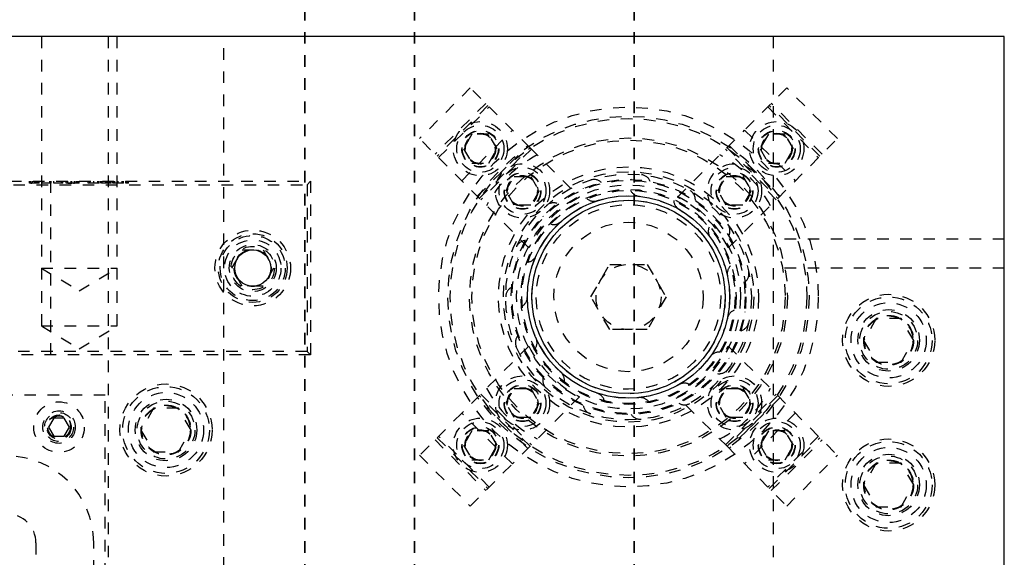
# Model space of a CAD drawing. Header units: inches. Extents: x 220 to 877, y 4 to 174.
# Tile 138 of 256: x 250.37 to 258.88, y 102.91 to 107.55. Entities that reach past the tile are written whole.
import ezdxf

# ---------------------------------------------------------------- set-up
doc = ezdxf.new("R2010")
doc.units = ezdxf.units.IN
doc.header["$LTSCALE"] = 0.5
doc.header["$MEASUREMENT"] = 0
doc.linetypes.add('HIDDEN', pattern=[0.225, 0.15, -0.075])
doc.linetypes.add('PHANTOM', pattern=[0.25, 0.125, -0.025, 0.025, -0.025, 0.025, -0.025])
doc.layers.add('SID-M-H', color=4, linetype='HIDDEN')
doc.layers.add('SID-M-S', color=105, linetype='Continuous')

msp = doc.modelspace()

# ---------------------------------------------------------------- linework, layer by layer
at = {"color": 7, "linetype": 'PHANTOM', "lineweight": 35}
for p, q in [((252.83178, 109.44857), (252.83178, 88.36857)), ((253.78178, 109.44857), (253.78178, 88.36857)), ((255.68178, 109.44857), (255.68178, 88.36857))]:
    msp.add_line(p, q, dxfattribs=at)
at = {"layer": 'SID-M-H'}
for p, q in [((250.55368, 107.40857), (250.55368, 104.90857)), ((251.13178, 107.40857), (251.13178, 90.40857)), ((251.20988, 104.90857), (251.20988, 107.40857)), ((252.13178, 90.40857), (252.13178, 107.40857)), ((256.88178, 107.40857), (256.88178, 90.40857)), ((254.26318, 106.96558), (253.82477, 106.52718)), ((254.7798, 106.44896), (254.26318, 106.96558)), ((257.00039, 106.96558), (256.63579, 106.60099)), ((257.43879, 106.52718), (257.00039, 106.96558)), ((254.39682, 106.83194), (253.95842, 106.39354)), ((254.41521, 106.81356), (253.9768, 106.37515)), ((253.98917, 106.36278), (254.42758, 106.80118)), ((256.83599, 106.80118), (257.27439, 106.36278)), ((257.28677, 106.37515), (256.84836, 106.81356)), ((257.30515, 106.39354), (256.86675, 106.83194)), ((254.18937, 106.16258), (254.62778, 106.60099)), ((254.27798, 106.5652), (254.20581, 106.4402)), ((254.42232, 106.5652), (254.27798, 106.5652)), ((254.49449, 106.4402), (254.42232, 106.5652)), ((256.05617, 106.02136), (256.63579, 106.60099)), ((256.63579, 106.60099), (257.0742, 106.16258)), ((256.84125, 106.5652), (256.76908, 106.4402)), ((256.98558, 106.5652), (256.84125, 106.5652)), ((257.05775, 106.4402), (256.98558, 106.5652)), ((254.76899, 105.58296), (253.82477, 106.52718)), ((254.32301, 106.02894), (254.76142, 106.46734)), ((254.3414, 106.01055), (254.7798, 106.44896)), ((254.7798, 106.44896), (255.2074, 106.02136)), ((256.48376, 106.44896), (256.92217, 106.01055)), ((256.50215, 106.46734), (256.94055, 106.02894)), ((256.92217, 106.01055), (257.43879, 106.52718)), ((254.20581, 106.4402), (254.27798, 106.3152)), ((254.79218, 106.43658), (254.35377, 105.99818)), ((254.42232, 106.3152), (254.49449, 106.4402)), ((256.90979, 105.99818), (256.47139, 106.43658)), ((256.76908, 106.4402), (256.84125, 106.3152)), ((256.98558, 106.3152), (257.05775, 106.4402)), ((254.27798, 106.3152), (254.42232, 106.3152)), ((256.84125, 106.3152), (256.98558, 106.3152)), ((254.57041, 106.07561), (254.64258, 106.20061)), ((254.64258, 106.20061), (254.78692, 106.20061)), ((254.78692, 106.20061), (254.85909, 106.07561)), ((256.40448, 106.07561), (256.47665, 106.20061)), ((256.47665, 106.20061), (256.62099, 106.20061)), ((256.62099, 106.20061), (256.69315, 106.07561)), ((248.88178, 106.15857), (252.88178, 106.15857)), ((248.91178, 106.12857), (252.85178, 106.12857)), ((250.45085, 106.14357), (250.45085, 106.15857)), ((250.46321, 106.14357), (250.46321, 106.15857)), ((250.47724, 106.14357), (250.47724, 106.15857)), ((250.47834, 106.14357), (250.47834, 106.15857)), ((250.49808, 106.14357), (250.49808, 106.15857)), ((250.49915, 106.14357), (250.49915, 106.15857)), ((250.50862, 106.14357), (250.50862, 106.15857)), ((250.53564, 106.14357), (250.50862, 106.14357)), ((250.51342, 106.14357), (250.51342, 106.15857)), ((250.52328, 106.14357), (250.52328, 106.15857)), ((250.53564, 106.14357), (250.53564, 106.15857)), ((250.56038, 106.14357), (250.56038, 106.15857)), ((250.63811, 106.14357), (250.56038, 106.14357)), ((250.62574, 106.14357), (250.62574, 106.15857)), ((250.63178, 106.15857), (250.63178, 104.65857)), ((250.63811, 106.14357), (250.63811, 106.15857)), ((250.66284, 106.14357), (250.66284, 106.15857)), ((250.74057, 106.14357), (250.66284, 106.14357)), ((250.7282, 106.14357), (250.7282, 106.15857)), ((250.74057, 106.14357), (250.74057, 106.15857)), ((250.76884, 106.14357), (250.76884, 106.15857)), ((250.7812, 106.14357), (250.7812, 106.15857)), ((250.81035, 106.14357), (250.81035, 106.15857)), ((250.81433, 106.14357), (250.81433, 106.15857)), ((250.8175, 106.14357), (250.8175, 106.15857)), ((250.83128, 106.14357), (250.8392, 106.14357)), ((250.8392, 106.14357), (250.8392, 106.15857)), ((250.85372, 106.14357), (250.85372, 106.15857)), ((250.8819, 106.14357), (250.85372, 106.14357)), ((250.85407, 106.14357), (250.85407, 106.15857)), ((250.85984, 106.14357), (250.85984, 106.15857)), ((250.86953, 106.14357), (250.86953, 106.15857)), ((250.8819, 106.14357), (250.8819, 106.15857)), ((250.95963, 106.14357), (250.95963, 106.15857)), ((250.972, 106.14357), (250.972, 106.15857)), ((250.97721, 106.14357), (250.97721, 106.15857)), ((251.00678, 106.14357), (251.00678, 106.15857)), ((251.00719, 106.14357), (251.00719, 106.15857)), ((251.04089, 106.14357), (251.04089, 106.15857)), ((251.05326, 106.14357), (251.05326, 106.15857)), ((251.06739, 106.14357), (251.06739, 106.15857)), ((251.07269, 106.14357), (251.07269, 106.15857)), ((251.14336, 106.14357), (251.07269, 106.14357)), ((251.07976, 106.14357), (251.07976, 106.15857)), ((251.11076, 106.14357), (251.11076, 106.15857)), ((251.11299, 106.14357), (251.11299, 106.15857)), ((251.11473, 106.14357), (251.11473, 106.15857)), ((251.11545, 106.14357), (251.11545, 106.15857)), ((251.11956, 106.14357), (251.11956, 106.15857)), ((251.12699, 106.14357), (251.12699, 106.15857)), ((251.12922, 106.14357), (251.12922, 106.15857)), ((251.14336, 106.14357), (251.14336, 106.15857)), ((251.14512, 106.14357), (251.14512, 106.15857)), ((251.15749, 106.14357), (251.14512, 106.14357)), ((251.15749, 106.14357), (251.15749, 106.15857)), ((251.17162, 106.14357), (251.17162, 106.15857)), ((251.18399, 106.14357), (251.18399, 106.15857)), ((251.18921, 106.14357), (251.18921, 106.15857)), ((251.21877, 106.14357), (251.21877, 106.15857)), ((251.21918, 106.14357), (251.21918, 106.15857)), ((251.25289, 106.14357), (251.25289, 106.15857)), ((251.26525, 106.14357), (251.26525, 106.15857)), ((251.28292, 106.14357), (251.28292, 106.15857)), ((251.2944, 106.14357), (251.2944, 106.15857)), ((251.30588, 106.14357), (251.30588, 106.15857)), ((252.88178, 106.15857), (252.85178, 106.12857)), ((252.85178, 106.12857), (252.85178, 104.68857)), ((252.88178, 106.15857), (252.88178, 104.65857)), ((254.64258, 105.95061), (254.57041, 106.07561)), ((254.85909, 106.07561), (254.78692, 105.95061)), ((256.47665, 105.95061), (256.40448, 106.07561)), ((256.69315, 106.07561), (256.62099, 105.95061)), ((254.78692, 105.95061), (254.64258, 105.95061)), ((256.62099, 105.95061), (256.47665, 105.95061)), ((256.49457, 105.58296), (256.92217, 106.01055)), ((258.88178, 105.65857), (256.88178, 105.65857)), ((252.20165, 105.40857), (252.29172, 105.56457)), ((252.29172, 105.56457), (252.47185, 105.56457)), ((252.47185, 105.56457), (252.56192, 105.40857)), ((255.30702, 105.15857), (255.4694, 105.43982)), ((255.4694, 105.43982), (255.79416, 105.43982)), ((255.79416, 105.43982), (255.95654, 105.15857)), ((250.55368, 105.40857), (251.20988, 105.40857)), ((250.55368, 105.40857), (250.88178, 105.21143)), ((250.88178, 105.21143), (251.20988, 105.40857)), ((252.29172, 105.25257), (252.20165, 105.40857)), ((252.56192, 105.40857), (252.47185, 105.25257)), ((258.88178, 105.40857), (256.88178, 105.40857)), ((252.47185, 105.25257), (252.29172, 105.25257)), ((255.4694, 104.87732), (255.30702, 105.15857)), ((255.95654, 105.15857), (255.79416, 104.87732)), ((257.77353, 104.97107), (257.66528, 104.78357)), ((257.99004, 104.97107), (257.77353, 104.97107)), ((258.09829, 104.78357), (257.99004, 104.97107)), ((250.55368, 104.90857), (251.20988, 104.90857)), ((250.55368, 104.90857), (250.88178, 104.71143)), ((250.88178, 104.71143), (251.20988, 104.90857)), ((255.79416, 104.87732), (255.4694, 104.87732)), ((257.66528, 104.78357), (257.77353, 104.59607)), ((257.99004, 104.59607), (258.09829, 104.78357)), ((252.88178, 104.65857), (248.88178, 104.65857)), ((252.85178, 104.68857), (248.91178, 104.68857)), ((252.88178, 104.65857), (252.85178, 104.68857)), ((254.76899, 104.73419), (254.18937, 104.15457)), ((256.49457, 104.73419), (257.43879, 103.78997)), ((257.77353, 104.59607), (257.99004, 104.59607)), ((254.35377, 104.31897), (254.79218, 103.88056)), ((254.57041, 104.24154), (254.64258, 104.36654)), ((254.64258, 104.36654), (254.78692, 104.36654)), ((254.78692, 104.36654), (254.85909, 104.24154)), ((256.40448, 104.24154), (256.47665, 104.36654)), ((256.47139, 103.88056), (256.90979, 104.31897)), ((256.47665, 104.36654), (256.62099, 104.36654)), ((256.62099, 104.36654), (256.69315, 104.24154)), ((251.10678, 104.30857), (241.10678, 104.30857)), ((251.10678, 101.75857), (251.10678, 104.30857)), ((254.76142, 103.8498), (254.32301, 104.28821)), ((254.7798, 103.86819), (254.3414, 104.30659)), ((254.64258, 104.11654), (254.57041, 104.24154)), ((255.2074, 104.29578), (254.62778, 103.71616)), ((254.85909, 104.24154), (254.78692, 104.11654)), ((256.48376, 103.86819), (256.05617, 104.29578)), ((256.47665, 104.11654), (256.40448, 104.24154)), ((256.92217, 104.30659), (256.48376, 103.86819)), ((256.94055, 104.28821), (256.50215, 103.8498)), ((256.69315, 104.24154), (256.62099, 104.11654)), ((251.52353, 104.19607), (251.41528, 104.00857)), ((251.74004, 104.19607), (251.52353, 104.19607)), ((251.84829, 104.00857), (251.74004, 104.19607)), ((254.18937, 104.15457), (253.82477, 103.78997)), ((254.62778, 103.71616), (254.18937, 104.15457)), ((257.0742, 104.15457), (256.63579, 103.71616)), ((250.66175, 104.11157), (250.61672, 104.03357)), ((250.75182, 104.11157), (250.66175, 104.11157)), ((250.79685, 104.03357), (250.75182, 104.11157)), ((254.78692, 104.11654), (254.64258, 104.11654)), ((256.62099, 104.11654), (256.47665, 104.11654)), ((250.61672, 104.03357), (250.66175, 103.95557)), ((250.75182, 103.95557), (250.79685, 104.03357)), ((251.41528, 104.00857), (251.52353, 103.82107)), ((251.74004, 103.82107), (251.84829, 104.00857)), ((254.27798, 104.00194), (254.20581, 103.87694)), ((254.42232, 104.00194), (254.27798, 104.00194)), ((254.49449, 103.87694), (254.42232, 104.00194)), ((256.84125, 104.00194), (256.76908, 103.87694)), ((256.98558, 104.00194), (256.84125, 104.00194)), ((257.05775, 103.87694), (256.98558, 104.00194)), ((250.66175, 103.95557), (250.75182, 103.95557)), ((253.95842, 103.92361), (254.39682, 103.48521)), ((253.9768, 103.942), (254.41521, 103.50359)), ((254.42758, 103.51596), (253.98917, 103.95437)), ((257.27439, 103.95437), (256.83599, 103.51596)), ((256.84836, 103.50359), (257.28677, 103.942)), ((256.86675, 103.48521), (257.30515, 103.92361)), ((251.52353, 103.82107), (251.74004, 103.82107)), ((254.20581, 103.87694), (254.27798, 103.75194)), ((254.42232, 103.75194), (254.49449, 103.87694)), ((256.48376, 103.86819), (257.00039, 103.35156)), ((256.76908, 103.87694), (256.84125, 103.75194)), ((256.98558, 103.75194), (257.05775, 103.87694)), ((253.82477, 103.78997), (254.26318, 103.35156)), ((254.27798, 103.75194), (254.42232, 103.75194)), ((256.84125, 103.75194), (256.98558, 103.75194)), ((257.00039, 103.35156), (257.43879, 103.78997)), ((257.77353, 103.72107), (257.66528, 103.53357)), ((257.99004, 103.72107), (257.77353, 103.72107)), ((258.09829, 103.53357), (257.99004, 103.72107)), ((254.26318, 103.35156), (254.62778, 103.71616)), ((257.66528, 103.53357), (257.77353, 103.34607)), ((257.99004, 103.34607), (258.09829, 103.53357)), ((257.77353, 103.34607), (257.99004, 103.34607)), ((250.50678, 103.03357), (250.50678, 94.78357)), ((251.00678, 94.78357), (251.00678, 103.03357))]:
    msp.add_line(p, q, dxfattribs=at)
for centre, radius in [((255.63178, 105.15857), 1.6415), ((255.63178, 105.15857), 1.5625), ((255.63178, 105.15857), 1.5425), ((254.35015, 106.4402), 0.23438), ((254.35015, 106.4402), 0.20312), ((256.91341, 106.4402), 0.23438), ((256.91341, 106.4402), 0.20312), ((254.35015, 106.4402), 0.1595), ((254.35015, 106.4402), 0.15625), ((254.35015, 106.4402), 0.13297), ((254.35015, 106.4402), 0.1327), ((254.35015, 106.4402), 0.13218), ((254.35015, 106.4402), 0.1285), ((255.63178, 105.15857), 1.375), ((256.91341, 106.4402), 0.1595), ((256.91341, 106.4402), 0.15625), ((256.91341, 106.4402), 0.13297), ((256.91341, 106.4402), 0.1327), ((256.91341, 106.4402), 0.13218), ((256.91341, 106.4402), 0.1285), ((255.63178, 105.15857), 1.355), ((254.71475, 106.07561), 0.23438), ((255.63178, 105.15857), 1.125), ((254.71475, 106.07561), 0.20312), ((256.54882, 106.07561), 0.23438), ((256.54882, 106.07561), 0.20312), ((255.63178, 105.15857), 1.0825), ((254.71475, 106.07561), 0.1595), ((254.71475, 106.07561), 0.15625), ((255.63178, 105.15857), 1.0625), ((254.71475, 106.07561), 0.13297), ((254.71475, 106.07561), 0.1327), ((254.71475, 106.07561), 0.13218), ((254.71475, 106.07561), 0.1285), ((256.54882, 106.07561), 0.1595), ((256.54882, 106.07561), 0.15625), ((256.54882, 106.07561), 0.13297), ((256.54882, 106.07561), 0.1327), ((256.54882, 106.07561), 0.13218), ((256.54882, 106.07561), 0.1285), ((255.63178, 105.15857), 1.01563), ((255.63178, 105.15857), 1.00775), ((255.63178, 105.15857), 0.96875), ((255.63178, 105.15857), 0.92975), ((255.63178, 105.15857), 0.92188), ((255.63178, 105.15857), 0.8744), ((255.63178, 105.15857), 0.83665), ((255.63178, 105.15857), 0.79788), ((255.63178, 105.15857), 0.64583), ((252.38178, 105.40857), 0.3269), ((252.38178, 105.40857), 0.2969), ((252.38178, 105.40857), 0.28125), ((252.38178, 105.40857), 0.24375), ((252.38178, 105.40857), 0.203), ((252.38178, 105.40857), 0.1875), ((252.38178, 105.40857), 0.16072), ((252.38178, 105.40857), 0.16045), ((252.38178, 105.40857), 0.15993), ((255.63178, 105.15857), 0.28125), ((257.88178, 104.78357), 0.3985), ((257.88178, 104.78357), 0.375), ((257.88178, 104.78357), 0.325), ((257.88178, 104.78357), 0.2655), ((257.88178, 104.78357), 0.25), ((257.88178, 104.78357), 0.21542), ((257.88178, 104.78357), 0.21515), ((257.88178, 104.78357), 0.21463), ((257.88178, 104.78357), 0.21095), ((251.63178, 104.00857), 0.3985), ((254.71475, 104.24154), 0.23438), ((254.71475, 104.24154), 0.20312), ((254.71475, 104.24154), 0.1595), ((256.54882, 104.24154), 0.23438), ((256.54882, 104.24154), 0.20312), ((256.54882, 104.24154), 0.1595), ((251.63178, 104.00857), 0.375), ((251.63178, 104.00857), 0.325), ((254.71475, 104.24154), 0.15625), ((254.71475, 104.24154), 0.13297), ((254.71475, 104.24154), 0.1327), ((254.71475, 104.24154), 0.13218), ((254.71475, 104.24154), 0.1285), ((256.54882, 104.24154), 0.15625), ((256.54882, 104.24154), 0.13297), ((256.54882, 104.24154), 0.1327), ((256.54882, 104.24154), 0.13218), ((256.54882, 104.24154), 0.1285), ((250.70678, 104.03357), 0.2185), ((251.63178, 104.00857), 0.2655), ((251.63178, 104.00857), 0.25), ((250.70678, 104.03357), 0.1405), ((250.70678, 104.03357), 0.125), ((251.63178, 104.00857), 0.21542), ((251.63178, 104.00857), 0.21515), ((251.63178, 104.00857), 0.21463), ((251.63178, 104.00857), 0.21095), ((250.70678, 104.03357), 0.10497), ((250.70678, 104.03357), 0.1047), ((250.70678, 104.03357), 0.10418), ((250.70678, 104.03357), 0.1005), ((250.70678, 104.03357), 0.0975), ((254.35015, 103.87694), 0.23438), ((254.35015, 103.87694), 0.20313), ((256.91341, 103.87694), 0.23438), ((256.91341, 103.87694), 0.20313), ((254.35015, 103.87694), 0.1595), ((254.35015, 103.87694), 0.15625), ((254.35015, 103.87694), 0.13297), ((254.35015, 103.87694), 0.1327), ((254.35015, 103.87694), 0.13218), ((254.35015, 103.87694), 0.1285), ((256.91341, 103.87694), 0.1595), ((256.91341, 103.87694), 0.15625), ((256.91341, 103.87694), 0.13297), ((256.91341, 103.87694), 0.1327), ((256.91341, 103.87694), 0.13218), ((256.91341, 103.87694), 0.1285), ((257.88178, 103.53357), 0.3985), ((257.88178, 103.53357), 0.375), ((257.88178, 103.53357), 0.325), ((257.88178, 103.53357), 0.2655), ((257.88178, 103.53357), 0.25), ((257.88178, 103.53357), 0.21542), ((257.88178, 103.53357), 0.21515), ((257.88178, 103.53357), 0.21463), ((257.88178, 103.53357), 0.21095)]:
    msp.add_circle(centre, radius, dxfattribs=at)
for centre, radius, start, end in [((255.31889, 105.47147), 1.031, 117.501613, 152.498387), ((255.94468, 105.47147), 1.031, 27.501613, 62.498387), ((255.73305, 106.12202), 0.09375, 21.897955, 146.342438), ((255.33242, 106.07991), 0.09375, 45.882154, 170.346191), ((255.68349, 105.10687), 1.031, 117.501613, 152.498387), ((255.33242, 106.07991), 0.09375, 230.629148, 345.537947), ((255.73305, 106.12202), 0.09375, 206.649308, 321.535988), ((255.58008, 105.10687), 1.031, 27.501613, 62.498387), ((256.11616, 105.99754), 0.09375, 357.910894, 122.34032), ((254.98356, 105.87849), 0.09375, 69.863154, 194.35124), ((256.11616, 105.99754), 0.09375, 182.666253, 297.536018), ((254.98356, 105.87849), 0.09375, 254.797114, 9.54156), ((256.41552, 105.72799), 0.09375, 333.921309, 98.340173), ((256.41552, 105.72799), 0.09375, 158.680322, 270), ((254.74679, 105.5526), 0.09375, 94.043277, 218.357245), ((254.74679, 105.5526), 0.09375, 278.737572, 33.546488), ((256.57936, 105.35999), 0.09375, 134.691853, 249.593989), ((256.57936, 105.35999), 0.09375, 309.92954, 74.340487), ((254.66303, 105.15857), 0.09375, 118.023432, 242.363864), ((254.66303, 105.15857), 0.09375, 302.733548, 57.552394), ((256.57936, 104.95716), 0.09375, 110.701183, 225.592533), ((256.57936, 104.95716), 0.09375, 285.935926, 50.34425), ((254.74679, 104.76455), 0.09375, 326.730061, 81.55894), ((254.74679, 104.76455), 0.09375, 142.006885, 270), ((255.68349, 105.21028), 1.031, 207.501613, 242.498387), ((255.58008, 105.21028), 1.031, 297.501613, 332.498387), ((256.41552, 104.58916), 0.09375, 86.708654, 201.589321), ((256.41552, 104.58916), 0.09375, 261.950661, 26.353153), ((254.98356, 104.43865), 0.09375, 350.726765, 105.565784), ((254.98356, 104.43865), 0.09375, 165.993294, 290.394427), ((256.11616, 104.31961), 0.09375, 62.714606, 177.584697), ((255.31889, 104.84568), 1.031, 207.501613, 242.498387), ((255.33242, 104.23724), 0.09375, 14.72332, 129.572586), ((256.11616, 104.31961), 0.09375, 237.966836, 2.365399), ((255.94468, 104.84568), 1.031, 297.501613, 332.498387), ((255.73305, 104.19513), 0.09375, 38.719381, 153.579004), ((255.33242, 104.23724), 0.09375, 189.982317, 314.388264), ((255.73305, 104.19513), 0.09375, 213.973612, 338.378921), ((250.25678, 103.03357), 0.75, 0, 90), ((250.25678, 103.03357), 0.25, 0, 90)]:
    msp.add_arc(centre, radius, start, end, dxfattribs=at)
for points, knots in [([(250.47724, 106.14357), (250.47305, 106.14357), (250.46468, 106.14357), (250.45602, 106.14357), (250.45146, 106.14357), (250.45105, 106.14357), (250.45085, 106.14357)], [0, 0, 0, 0, 0.27970537, 0.55938086, 0.77950855, 1, 1, 1, 1]), ([(250.46321, 106.14357), (250.46386, 106.14357), (250.46483, 106.14357), (250.46911, 106.14357), (250.47155, 106.14357), (250.47233, 106.14357)], [0, 0, 0, 0, 0.57225482, 0.86131337, 1, 1, 1, 1]), ([(250.50862, 106.14357), (250.50273, 106.14357), (250.49222, 106.14357), (250.48181, 106.14357), (250.47724, 106.14357)], [0, 0, 0, 0, 0.5603137, 1, 1, 1, 1]), ([(250.81035, 106.14357), (250.80334, 106.14357), (250.78931, 106.14357), (250.77226, 106.14357), (250.77013, 106.14357), (250.76884, 106.14357)], [0, 0, 0, 0, 0.2802641, 0.5607148, 1, 1, 1, 1]), ([(250.7812, 106.14357), (250.78165, 106.14357), (250.78254, 106.14357), (250.79109, 106.14357), (250.80327, 106.14357), (250.81275, 106.14357), (250.8175, 106.14357)], [0, 0, 0, 0, 0.2801784, 0.5597646, 0.7797967, 1, 1, 1, 1]), ([(250.85407, 106.14357), (250.84579, 106.14357), (250.83102, 106.14357), (250.81666, 106.14357), (250.81035, 106.14357)], [0, 0, 0, 0, 0.5604447, 1, 1, 1, 1]), ([(251.00719, 106.14357), (251.00313, 106.14357), (250.99502, 106.14357), (250.98024, 106.14357), (250.96161, 106.14357), (250.96042, 106.14357), (250.95963, 106.14357)], [0, 0, 0, 0, 0.1256001, 0.2511969, 0.5005813, 1, 1, 1, 1]), ([(251.05326, 106.14357), (251.05273, 106.14357), (251.05206, 106.14357), (251.03922, 106.14357), (251.03027, 106.14357), (251.01927, 106.14357), (251.01122, 106.14357), (251.00719, 106.14357)], [0, 0, 0, 0, 0.498702, 0.6241765, 0.7494675, 0.8747453, 1, 1, 1, 1]), ([(251.21918, 106.14357), (251.21513, 106.14357), (251.20702, 106.14357), (251.19223, 106.14357), (251.17361, 106.14357), (251.17242, 106.14357), (251.17162, 106.14357)], [0, 0, 0, 0, 0.1256001, 0.2511969, 0.5005813, 1, 1, 1, 1]), ([(251.26525, 106.14357), (251.26472, 106.14357), (251.26405, 106.14357), (251.25121, 106.14357), (251.24227, 106.14357), (251.23127, 106.14357), (251.22321, 106.14357), (251.21918, 106.14357)], [0, 0, 0, 0, 0.498702, 0.6241765, 0.7494675, 0.8747453, 1, 1, 1, 1]), ([(251.2944, 106.14357), (251.2927, 106.14357), (251.28931, 106.14357), (251.28559, 106.14357), (251.28323, 106.14357), (251.28302, 106.14357), (251.28292, 106.14357)], [0, 0, 0, 0, 0.2796016, 0.559212, 0.7794752, 1, 1, 1, 1]), ([(251.30588, 106.14357), (251.30568, 106.14357), (251.30528, 106.14357), (251.30216, 106.14357), (251.29839, 106.14357), (251.29573, 106.14357), (251.2944, 106.14357)], [0, 0, 0, 0, 0.27957625, 0.55928373, 0.7795524, 1, 1, 1, 1])]:
    msp.add_open_spline(points, degree=3, knots=knots, dxfattribs=at)
at = {"layer": 'SID-M-S'}
for p, q in [((258.88178, 107.40857), (225.38178, 107.40857)), ((258.88178, 90.40857), (258.88178, 107.40857))]:
    msp.add_line(p, q, dxfattribs=at)
for centre, radius in [((255.63178, 105.15857), 0.875), ((255.63178, 105.15857), 0.83563), ((252.38178, 105.40857), 0.15625)]:
    msp.add_circle(centre, radius, dxfattribs=at)

doc.saveas('drawing.dxf')
